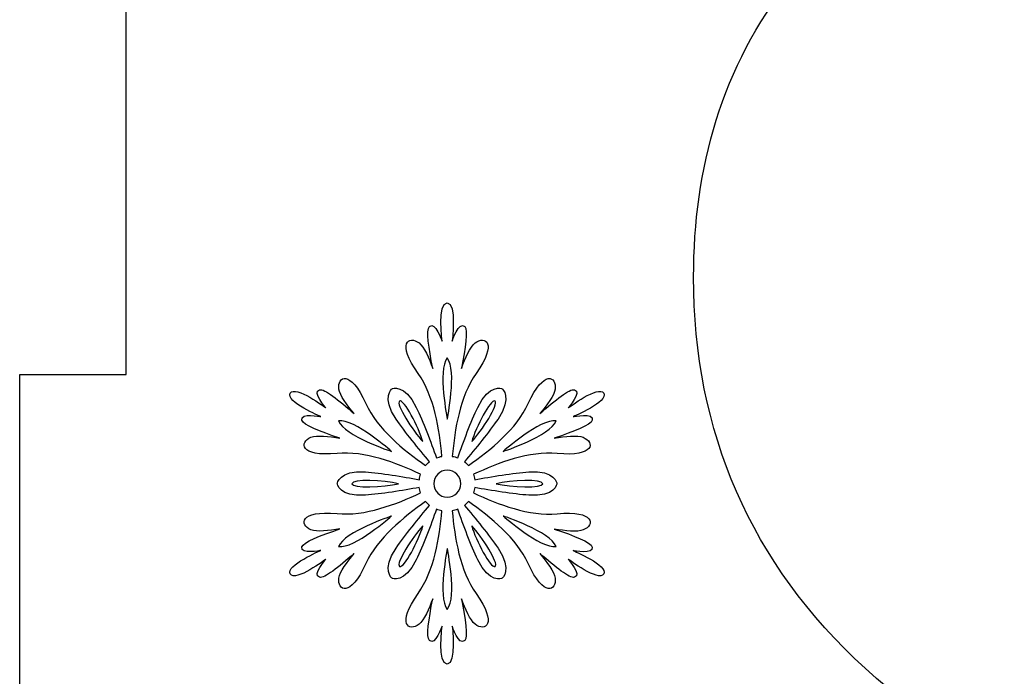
# Model space of a CAD drawing. Header units: millimetres. Extents: x -91 to 82, y -170 to 150.
# Tile 9 of 80: x -67.07 to -57.85, y -128.56 to -122.41. Entities that reach past the tile are written whole.
import ezdxf

# ---------------------------------------------------------------- set-up
doc = ezdxf.new("R2010")
doc.units = ezdxf.units.MM
doc.header["$MEASUREMENT"] = 0
doc.layers.add('Layer 1', color=7, linetype='Continuous')

msp = doc.modelspace()

# ---------------------------------------------------------------- linework, layer by layer
at = {"layer": 'Layer 1', "color": 31}
msp.add_open_spline([(-51.204, -110.873), (-51.204, -110.873), (-51.204, -109.8767), (-51.204, -109.8767), (-51.204, -109.8767), (-51.204, -109.8767), (-58.9874, -109.8767), (-58.9874, -109.8767), (-58.9874, -109.8767), (-58.9874, -109.8767), (-58.9874, -110.873), (-58.9874, -110.873), (-58.9874, -110.873), (-58.9874, -110.873), (-67.0713, -110.873), (-67.0713, -110.873), (-67.0713, -110.873), (-67.0713, -110.873), (-67.0713, -112.0335), (-67.0713, -112.0335), (-67.0713, -112.0335), (-67.0713, -112.0335), (-67.0713, -117.9606), (-67.0713, -117.9606), (-67.0713, -117.9606), (-67.0713, -117.9606), (-66.0727, -117.9606), (-66.0727, -117.9606), (-66.0727, -117.9606), (-66.0727, -117.9606), (-66.0727, -125.737), (-66.0727, -125.737), (-66.0727, -125.737), (-66.0727, -125.737), (-67.0713, -125.737), (-67.0713, -125.737), (-67.0713, -125.737), (-67.0713, -125.737), (-67.0713, -125.7441), (-67.0713, -125.7441), (-67.0713, -125.7441), (-67.0713, -125.7441), (-67.0713, -125.7441), (-67.0713, -125.7441), (-67.0713, -125.7441), (-67.0713, -125.7441), (-67.0713, -131.6712), (-67.0713, -131.6712), (-67.0713, -131.6712), (-67.0713, -131.6712), (-67.0713, -132.827), (-67.0713, -132.827), (-67.0713, -132.827), (-67.0713, -132.827), (-58.9874, -132.827), (-58.9874, -132.827), (-58.9874, -132.827), (-58.9874, -132.827), (-58.9874, -133.8268), (-58.9874, -133.8268), (-58.9874, -133.8268), (-58.9874, -133.8268), (-51.204, -133.8268), (-51.204, -133.8268), (-51.204, -133.8268), (-51.204, -133.8268), (-51.204, -132.827), (-51.204, -132.827), (-51.204, -132.827), (-51.204, -132.827), (-43.1212, -132.827), (-43.1212, -132.827), (-43.1212, -132.827), (-43.1212, -132.827), (-43.1212, -131.5538), (-43.1212, -131.5538), (-43.1212, -131.5538), (-43.1212, -131.5538), (-43.1212, -131.5538), (-43.1212, -131.5538), (-43.1212, -131.5538), (-43.1212, -131.5538), (-43.1212, -125.737), (-43.1212, -125.737), (-43.1212, -125.737), (-43.1212, -125.737), (-44.1187, -125.737), (-44.1187, -125.737), (-44.1187, -125.737), (-44.1187, -125.737), (-44.1187, -117.9606), (-44.1187, -117.9606), (-44.1187, -117.9606), (-44.1187, -117.9606), (-43.1212, -117.9606), (-43.1212, -117.9606), (-43.1212, -117.9606), (-43.1212, -117.9606), (-43.1212, -117.9371), (-43.1212, -117.9371), (-43.1212, -117.9371), (-43.1212, -117.9371), (-43.1212, -117.9371), (-43.1212, -117.9371), (-43.1212, -117.9371), (-43.1212, -117.9371), (-43.1212, -112.1473), (-43.1212, -112.1473), (-43.1212, -112.1473), (-43.1212, -112.1473), (-43.1212, -110.873), (-43.1212, -110.873), (-43.1212, -110.873), (-43.1212, -110.873), (-51.204, -110.873), (-51.204, -110.873)], degree=3, knots=[0, 0, 0, 0, 0.033333, 0.033333, 0.033333, 0.033333, 0.066667, 0.066667, 0.066667, 0.066667, 0.1, 0.1, 0.1, 0.1, 0.133333, 0.133333, 0.133333, 0.133333, 0.166667, 0.166667, 0.166667, 0.166667, 0.2, 0.2, 0.2, 0.2, 0.233333, 0.233333, 0.233333, 0.233333, 0.266667, 0.266667, 0.266667, 0.266667, 0.3, 0.3, 0.3, 0.3, 0.333333, 0.333333, 0.333333, 0.333333, 0.366667, 0.366667, 0.366667, 0.366667, 0.4, 0.4, 0.4, 0.4, 0.433333, 0.433333, 0.433333, 0.433333, 0.466667, 0.466667, 0.466667, 0.466667, 0.5, 0.5, 0.5, 0.5, 0.533333, 0.533333, 0.533333, 0.533333, 0.566667, 0.566667, 0.566667, 0.566667, 0.6, 0.6, 0.6, 0.6, 0.633333, 0.633333, 0.633333, 0.633333, 0.666667, 0.666667, 0.666667, 0.666667, 0.7, 0.7, 0.7, 0.7, 0.733333, 0.733333, 0.733333, 0.733333, 0.766667, 0.766667, 0.766667, 0.766667, 0.8, 0.8, 0.8, 0.8, 0.833333, 0.833333, 0.833333, 0.833333, 0.866667, 0.866667, 0.866667, 0.866667, 0.9, 0.9, 0.9, 0.9, 0.933333, 0.933333, 0.933333, 0.933333, 1, 1, 1, 1], dxfattribs=at)
at = {"layer": 'Layer 1', "color": 26}
msp.add_open_spline([(-51.4339, -121.0562), (-51.1276, -120.8415), (-50.8519, -120.5845), (-50.6219, -120.277), (-50.6219, -120.277), (-50.1525, -119.648), (-49.9378, -118.9181), (-49.9378, -118.1355), (-49.9378, -118.1355), (-49.9378, -116.8705), (-50.44, -115.8074), (-51.3753, -114.9601), (-51.3753, -114.9601), (-52.3997, -114.0342), (-53.6964, -113.6834), (-55.0576, -113.6834), (-55.0576, -113.6834), (-56.4035, -113.6834), (-57.6908, -114.0214), (-58.7094, -114.9343), (-58.7094, -114.9343), (-59.6423, -115.771), (-60.1269, -116.8294), (-60.1269, -118.0827), (-60.1269, -118.0827), (-60.1269, -118.8818), (-59.9157, -119.6317), (-59.4334, -120.2735), (-59.4334, -120.2735), (-59.2116, -120.5692), (-58.9441, -120.818), (-58.6484, -121.0269), (-58.6484, -121.0269), (-59.106, -121.2839), (-59.5144, -121.6183), (-59.8559, -122.0466), (-59.8559, -122.0466), (-60.4943, -122.8481), (-60.7595, -123.8068), (-60.7595, -124.8242), (-60.7595, -124.8242), (-60.7595, -126.2722), (-60.2232, -127.5102), (-59.153, -128.4877), (-59.153, -128.4877), (-58.0077, -129.5356), (-56.5632, -129.9346), (-55.033, -129.9346), (-55.033, -129.9346), (-53.504, -129.9346), (-52.0595, -129.5356), (-50.913, -128.4913), (-50.913, -128.4913), (-49.8534, -127.5256), (-49.3065, -126.3099), (-49.3065, -124.8747), (-49.3065, -124.8747), (-49.3065, -123.8808), (-49.574, -122.9585), (-50.1749, -122.164), (-50.1749, -122.164), (-50.5245, -121.7039), (-50.9528, -121.3401), (-51.4339, -121.0562)], degree=3, knots=[0, 0, 0, 0, 0.058824, 0.058824, 0.058824, 0.058824, 0.117647, 0.117647, 0.117647, 0.117647, 0.176471, 0.176471, 0.176471, 0.176471, 0.235294, 0.235294, 0.235294, 0.235294, 0.294118, 0.294118, 0.294118, 0.294118, 0.352941, 0.352941, 0.352941, 0.352941, 0.411765, 0.411765, 0.411765, 0.411765, 0.470588, 0.470588, 0.470588, 0.470588, 0.529412, 0.529412, 0.529412, 0.529412, 0.588235, 0.588235, 0.588235, 0.588235, 0.647059, 0.647059, 0.647059, 0.647059, 0.705882, 0.705882, 0.705882, 0.705882, 0.764706, 0.764706, 0.764706, 0.764706, 0.823529, 0.823529, 0.823529, 0.823529, 0.882353, 0.882353, 0.882353, 0.882353, 1, 1, 1, 1], dxfattribs=at)
at = {"layer": 'Layer 1', "color": 36}
for points, knots in [([(-61.8859, -127.3857), (-61.8859, -127.3857), (-61.6911, -127.4256), (-61.7087, -127.3528), (-61.7087, -127.3528), (-61.7204, -127.307), (-61.8789, -127.246), (-62.0643, -127.1838), (-62.0643, -127.1838), (-61.9622, -127.2002), (-61.8484, -127.2143), (-61.7932, -127.192), (-61.7932, -127.192), (-61.6829, -127.1474), (-61.6817, -127.0078), (-62.0373, -127.0406), (-62.0373, -127.0406), (-62.299, -127.0652), (-62.5888, -126.9538), (-62.8212, -126.8458), (-62.8212, -126.8458), (-62.8153, -126.8294), (-62.8106, -126.8129), (-62.8083, -126.7953), (-62.8083, -126.7953), (-62.6558, -126.8223), (-62.4469, -126.8575), (-62.3037, -126.8669), (-62.3037, -126.8669), (-62.0538, -126.8845), (-62.0397, -126.7578), (-62.0397, -126.7578), (-62.0397, -126.7578), (-62.0397, -126.7578), (-62.0538, -126.6311), (-62.3037, -126.6487), (-62.3037, -126.6487), (-62.4469, -126.6593), (-62.6557, -126.6933), (-62.8083, -126.7215), (-62.8083, -126.7215), (-62.8106, -126.7039), (-62.8153, -126.6875), (-62.8212, -126.671), (-62.8212, -126.671), (-62.5889, -126.5642), (-62.299, -126.4516), (-62.0373, -126.4762), (-62.0373, -126.4762), (-61.6829, -126.5102), (-61.6841, -126.3706), (-61.7932, -126.3248), (-61.7932, -126.3248), (-61.8484, -126.3025), (-61.9622, -126.3166), (-62.0643, -126.333), (-62.0643, -126.333), (-61.8801, -126.2708), (-61.7205, -126.2098), (-61.7087, -126.164), (-61.7087, -126.164), (-61.6899, -126.0912), (-61.8859, -126.1311), (-61.8859, -126.1311), (-61.8859, -126.1311), (-61.8859, -126.1311), (-61.5538, -125.9903), (-61.6008, -125.9117), (-61.6008, -125.9117), (-61.6466, -125.8319), (-61.9341, -126.049), (-61.9341, -126.049), (-61.9341, -126.049), (-61.9341, -126.049), (-61.8015, -125.9), (-61.8743, -125.88), (-61.8743, -125.88), (-61.9201, -125.8671), (-62.0527, -125.9739), (-62.1982, -126.103), (-62.1982, -126.103), (-62.1325, -126.0232), (-62.0644, -125.9317), (-62.0562, -125.873), (-62.0562, -125.873), (-62.0398, -125.7557), (-62.1606, -125.6852), (-62.3085, -126.0079), (-62.3085, -126.0079), (-62.4176, -126.2473), (-62.6594, -126.4421), (-62.8682, -126.5899), (-62.8682, -126.5899), (-62.8799, -126.577), (-62.8917, -126.5641), (-62.9058, -126.5535), (-62.9058, -126.5535), (-62.8061, -126.4362), (-62.6723, -126.2719), (-62.5913, -126.1534), (-62.5913, -126.1534), (-62.4505, -125.9469), (-62.5537, -125.8706), (-62.5537, -125.8706), (-62.5537, -125.8706), (-62.5537, -125.8706), (-62.671, -125.819), (-62.7802, -126.0443), (-62.7802, -126.0443), (-62.8424, -126.1734), (-62.9175, -126.3717), (-62.9691, -126.5172), (-62.9691, -126.5172), (-62.9855, -126.5102), (-63.002, -126.5055), (-63.0196, -126.5031), (-63.0196, -126.5031), (-62.9961, -126.2485), (-62.948, -125.9422), (-62.7966, -125.7275), (-62.7966, -125.7275), (-62.5901, -125.4365), (-62.7121, -125.3684), (-62.806, -125.4412), (-62.806, -125.4412), (-62.8529, -125.4776), (-62.8975, -125.5832), (-62.9339, -125.6794), (-62.9339, -125.6794), (-62.8963, -125.4881), (-62.8694, -125.3203), (-62.9034, -125.2875), (-62.9034, -125.2875), (-62.9574, -125.2347), (-63.0207, -125.4236), (-63.0207, -125.4236), (-63.0207, -125.4236), (-63.0207, -125.4236), (-62.9761, -125.0669), (-63.0688, -125.0669), (-63.0688, -125.0669), (-63.1603, -125.0669), (-63.1157, -125.4236), (-63.1157, -125.4236), (-63.1157, -125.4236), (-63.1157, -125.4236), (-63.1791, -125.2347), (-63.233, -125.2875), (-63.233, -125.2875), (-63.267, -125.3204), (-63.24, -125.4893), (-63.2025, -125.6794), (-63.2025, -125.6794), (-63.2389, -125.582), (-63.2835, -125.4776), (-63.3304, -125.4412), (-63.3304, -125.4412), (-63.4243, -125.3684), (-63.5463, -125.4377), (-63.3398, -125.7275), (-63.3398, -125.7275), (-63.1873, -125.9422), (-63.1403, -126.2485), (-63.1168, -126.5031), (-63.1168, -126.5031), (-63.1332, -126.5066), (-63.1508, -126.5113), (-63.1673, -126.5172), (-63.1673, -126.5172), (-63.2201, -126.3717), (-63.294, -126.1734), (-63.3574, -126.0443), (-63.3574, -126.0443), (-63.4665, -125.819), (-63.5839, -125.8706), (-63.5839, -125.8706), (-63.5839, -125.8706), (-63.5839, -125.8706), (-63.6872, -125.9469), (-63.5463, -126.1534), (-63.5463, -126.1534), (-63.4653, -126.2719), (-63.3316, -126.4362), (-63.2318, -126.5535), (-63.2318, -126.5535), (-63.2459, -126.5641), (-63.2576, -126.577), (-63.2694, -126.5899), (-63.2694, -126.5899), (-63.4783, -126.442), (-63.72, -126.2473), (-63.8291, -126.0079), (-63.8291, -126.0079), (-63.977, -125.684), (-64.0978, -125.7544), (-64.0814, -125.873), (-64.0814, -125.873), (-64.0732, -125.9317), (-64.004, -126.0232), (-63.9394, -126.103), (-63.9394, -126.103), (-64.0861, -125.9751), (-64.2175, -125.8671), (-64.2633, -125.88), (-64.2633, -125.88), (-64.3361, -125.8999), (-64.2035, -126.049), (-64.2035, -126.049), (-64.2035, -126.049), (-64.2035, -126.049), (-64.491, -125.8319), (-64.5368, -125.9117), (-64.5368, -125.9117), (-64.5826, -125.9915), (-64.2517, -126.1311), (-64.2517, -126.1311), (-64.2517, -126.1311), (-64.2517, -126.1311), (-64.4465, -126.0912), (-64.4277, -126.164), (-64.4277, -126.164), (-64.416, -126.2098), (-64.2575, -126.2708), (-64.0721, -126.333), (-64.0721, -126.333), (-64.1742, -126.3166), (-64.288, -126.3025), (-64.3432, -126.3248), (-64.3432, -126.3248), (-64.4535, -126.3694), (-64.4547, -126.509), (-64.0991, -126.4762), (-64.0991, -126.4762), (-63.8374, -126.4516), (-63.5476, -126.563), (-63.3164, -126.671), (-63.3164, -126.671), (-63.3223, -126.6874), (-63.327, -126.7039), (-63.3281, -126.7215), (-63.3281, -126.7215), (-63.4806, -126.6933), (-63.6895, -126.6593), (-63.8327, -126.6487), (-63.8327, -126.6487), (-64.0826, -126.6311), (-64.0967, -126.7578), (-64.0967, -126.7578), (-64.0967, -126.7578), (-64.0967, -126.7578), (-64.0826, -126.8845), (-63.8327, -126.8669), (-63.8327, -126.8669), (-63.6895, -126.8563), (-63.4807, -126.8223), (-63.3293, -126.7953), (-63.3293, -126.7953), (-63.327, -126.8129), (-63.3223, -126.8293), (-63.3164, -126.8458), (-63.3164, -126.8458), (-63.5487, -126.9526), (-63.8374, -127.0652), (-64.0991, -127.0394), (-64.0991, -127.0394), (-64.4535, -127.0054), (-64.4523, -127.1462), (-64.3432, -127.1908), (-64.3432, -127.1908), (-64.288, -127.2131), (-64.1754, -127.199), (-64.0721, -127.1826), (-64.0721, -127.1826), (-64.2563, -127.2448), (-64.4159, -127.3058), (-64.4277, -127.3516), (-64.4277, -127.3516), (-64.4465, -127.4244), (-64.2517, -127.3845), (-64.2517, -127.3845), (-64.2517, -127.3845), (-64.2517, -127.3845), (-64.5826, -127.5253), (-64.5368, -127.6039), (-64.5368, -127.6039), (-64.491, -127.6837), (-64.2035, -127.4666), (-64.2035, -127.4666), (-64.2035, -127.4666), (-64.2035, -127.4666), (-64.3361, -127.6156), (-64.2633, -127.6356), (-64.2633, -127.6356), (-64.2175, -127.6485), (-64.0849, -127.5417), (-63.9394, -127.4126), (-63.9394, -127.4126), (-64.0051, -127.4924), (-64.0732, -127.5839), (-64.0814, -127.6426), (-64.0814, -127.6426), (-64.0978, -127.7599), (-63.977, -127.8315), (-63.8291, -127.5077), (-63.8291, -127.5077), (-63.72, -127.2683), (-63.4771, -127.0735), (-63.2694, -126.9257), (-63.2694, -126.9257), (-63.2577, -126.9398), (-63.2459, -126.9515), (-63.2318, -126.9621), (-63.2318, -126.9621), (-63.3315, -127.0806), (-63.4653, -127.2437), (-63.5463, -127.3622), (-63.5463, -127.3622), (-63.6871, -127.5699), (-63.5839, -127.645), (-63.5839, -127.645), (-63.5839, -127.645), (-63.5839, -127.645), (-63.4666, -127.6966), (-63.3574, -127.4713), (-63.3574, -127.4713), (-63.294, -127.3422), (-63.2201, -127.1439), (-63.1673, -126.9984), (-63.1673, -126.9984), (-63.1509, -127.0043), (-63.1344, -127.009), (-63.1168, -127.0125), (-63.1168, -127.0125), (-63.1403, -127.2671), (-63.1884, -127.5734), (-63.3398, -127.7881), (-63.3398, -127.7881), (-63.5463, -128.0791), (-63.4243, -128.1472), (-63.3304, -128.0744), (-63.3304, -128.0744), (-63.2835, -128.038), (-63.2389, -127.9324), (-63.2025, -127.8362), (-63.2025, -127.8362), (-63.2401, -128.0275), (-63.267, -128.1953), (-63.233, -128.2281), (-63.233, -128.2281), (-63.179, -128.2809), (-63.1157, -128.092), (-63.1157, -128.092), (-63.1157, -128.092), (-63.1157, -128.092), (-63.1603, -128.4487), (-63.0688, -128.4487), (-63.0688, -128.4487), (-62.9773, -128.4487), (-63.0207, -128.092), (-63.0207, -128.092), (-63.0207, -128.092), (-63.0207, -128.092), (-62.9573, -128.2809), (-62.9034, -128.2281), (-62.9034, -128.2281), (-62.8694, -128.1952), (-62.8964, -128.0274), (-62.9339, -127.8362), (-62.9339, -127.8362), (-62.8975, -127.9324), (-62.8529, -128.038), (-62.806, -128.0744), (-62.806, -128.0744), (-62.7121, -128.1472), (-62.5901, -128.0779), (-62.7966, -127.7881), (-62.7966, -127.7881), (-62.9491, -127.5734), (-62.9973, -127.2671), (-63.0196, -127.0125), (-63.0196, -127.0125), (-63.0032, -127.009), (-62.9856, -127.0043), (-62.9691, -126.9984), (-62.9691, -126.9984), (-62.9175, -127.1439), (-62.8424, -127.3422), (-62.7802, -127.4713), (-62.7802, -127.4713), (-62.6711, -127.6966), (-62.5537, -127.645), (-62.5537, -127.645), (-62.5537, -127.645), (-62.5537, -127.645), (-62.4504, -127.5687), (-62.5913, -127.3622), (-62.5913, -127.3622), (-62.6723, -127.2437), (-62.806, -127.0794), (-62.9058, -126.9621), (-62.9058, -126.9621), (-62.8917, -126.9515), (-62.88, -126.9386), (-62.8682, -126.9257), (-62.8682, -126.9257), (-62.6593, -127.0736), (-62.4176, -127.2683), (-62.3085, -127.5077), (-62.3085, -127.5077), (-62.1606, -127.8316), (-62.0398, -127.7612), (-62.0562, -127.6426), (-62.0562, -127.6426), (-62.0644, -127.5839), (-62.1336, -127.4924), (-62.1982, -127.4126), (-62.1982, -127.4126), (-62.0515, -127.5405), (-61.9201, -127.6485), (-61.8743, -127.6356), (-61.8743, -127.6356), (-61.8027, -127.6145), (-61.9341, -127.4666), (-61.9341, -127.4666), (-61.9341, -127.4666), (-61.9341, -127.4666), (-61.6466, -127.6837), (-61.6008, -127.6039), (-61.6008, -127.6039), (-61.5549, -127.5265), (-61.8859, -127.3857), (-61.8859, -127.3857)], [0, 0, 0, 0, 0.009174, 0.009174, 0.009174, 0.009174, 0.018349, 0.018349, 0.018349, 0.018349, 0.027523, 0.027523, 0.027523, 0.027523, 0.036697, 0.036697, 0.036697, 0.036697, 0.045872, 0.045872, 0.045872, 0.045872, 0.055046, 0.055046, 0.055046, 0.055046, 0.06422, 0.06422, 0.06422, 0.06422, 0.073394, 0.073394, 0.073394, 0.073394, 0.082569, 0.082569, 0.082569, 0.082569, 0.091743, 0.091743, 0.091743, 0.091743, 0.100917, 0.100917, 0.100917, 0.100917, 0.110092, 0.110092, 0.110092, 0.110092, 0.119266, 0.119266, 0.119266, 0.119266, 0.12844, 0.12844, 0.12844, 0.12844, 0.137615, 0.137615, 0.137615, 0.137615, 0.146789, 0.146789, 0.146789, 0.146789, 0.155963, 0.155963, 0.155963, 0.155963, 0.165138, 0.165138, 0.165138, 0.165138, 0.174312, 0.174312, 0.174312, 0.174312, 0.183486, 0.183486, 0.183486, 0.183486, 0.192661, 0.192661, 0.192661, 0.192661, 0.201835, 0.201835, 0.201835, 0.201835, 0.211009, 0.211009, 0.211009, 0.211009, 0.220183, 0.220183, 0.220183, 0.220183, 0.229358, 0.229358, 0.229358, 0.229358, 0.238532, 0.238532, 0.238532, 0.238532, 0.247706, 0.247706, 0.247706, 0.247706, 0.256881, 0.256881, 0.256881, 0.256881, 0.266055, 0.266055, 0.266055, 0.266055, 0.275229, 0.275229, 0.275229, 0.275229, 0.284404, 0.284404, 0.284404, 0.284404, 0.293578, 0.293578, 0.293578, 0.293578, 0.302752, 0.302752, 0.302752, 0.302752, 0.311927, 0.311927, 0.311927, 0.311927, 0.321101, 0.321101, 0.321101, 0.321101, 0.330275, 0.330275, 0.330275, 0.330275, 0.33945, 0.33945, 0.33945, 0.33945, 0.348624, 0.348624, 0.348624, 0.348624, 0.357798, 0.357798, 0.357798, 0.357798, 0.366972, 0.366972, 0.366972, 0.366972, 0.376147, 0.376147, 0.376147, 0.376147, 0.385321, 0.385321, 0.385321, 0.385321, 0.394495, 0.394495, 0.394495, 0.394495, 0.40367, 0.40367, 0.40367, 0.40367, 0.412844, 0.412844, 0.412844, 0.412844, 0.422018, 0.422018, 0.422018, 0.422018, 0.431193, 0.431193, 0.431193, 0.431193, 0.440367, 0.440367, 0.440367, 0.440367, 0.449541, 0.449541, 0.449541, 0.449541, 0.458716, 0.458716, 0.458716, 0.458716, 0.46789, 0.46789, 0.46789, 0.46789, 0.477064, 0.477064, 0.477064, 0.477064, 0.486239, 0.486239, 0.486239, 0.486239, 0.495413, 0.495413, 0.495413, 0.495413, 0.504587, 0.504587, 0.504587, 0.504587, 0.513761, 0.513761, 0.513761, 0.513761, 0.522936, 0.522936, 0.522936, 0.522936, 0.53211, 0.53211, 0.53211, 0.53211, 0.541284, 0.541284, 0.541284, 0.541284, 0.550459, 0.550459, 0.550459, 0.550459, 0.559633, 0.559633, 0.559633, 0.559633, 0.568807, 0.568807, 0.568807, 0.568807, 0.577982, 0.577982, 0.577982, 0.577982, 0.587156, 0.587156, 0.587156, 0.587156, 0.59633, 0.59633, 0.59633, 0.59633, 0.605505, 0.605505, 0.605505, 0.605505, 0.614679, 0.614679, 0.614679, 0.614679, 0.623853, 0.623853, 0.623853, 0.623853, 0.633028, 0.633028, 0.633028, 0.633028, 0.642202, 0.642202, 0.642202, 0.642202, 0.651376, 0.651376, 0.651376, 0.651376, 0.66055, 0.66055, 0.66055, 0.66055, 0.669725, 0.669725, 0.669725, 0.669725, 0.678899, 0.678899, 0.678899, 0.678899, 0.688073, 0.688073, 0.688073, 0.688073, 0.697248, 0.697248, 0.697248, 0.697248, 0.706422, 0.706422, 0.706422, 0.706422, 0.715596, 0.715596, 0.715596, 0.715596, 0.724771, 0.724771, 0.724771, 0.724771, 0.733945, 0.733945, 0.733945, 0.733945, 0.743119, 0.743119, 0.743119, 0.743119, 0.752294, 0.752294, 0.752294, 0.752294, 0.761468, 0.761468, 0.761468, 0.761468, 0.770642, 0.770642, 0.770642, 0.770642, 0.779817, 0.779817, 0.779817, 0.779817, 0.788991, 0.788991, 0.788991, 0.788991, 0.798165, 0.798165, 0.798165, 0.798165, 0.807339, 0.807339, 0.807339, 0.807339, 0.816514, 0.816514, 0.816514, 0.816514, 0.825688, 0.825688, 0.825688, 0.825688, 0.834862, 0.834862, 0.834862, 0.834862, 0.844037, 0.844037, 0.844037, 0.844037, 0.853211, 0.853211, 0.853211, 0.853211, 0.862385, 0.862385, 0.862385, 0.862385, 0.87156, 0.87156, 0.87156, 0.87156, 0.880734, 0.880734, 0.880734, 0.880734, 0.889908, 0.889908, 0.889908, 0.889908, 0.899083, 0.899083, 0.899083, 0.899083, 0.908257, 0.908257, 0.908257, 0.908257, 0.917431, 0.917431, 0.917431, 0.917431, 0.926606, 0.926606, 0.926606, 0.926606, 0.93578, 0.93578, 0.93578, 0.93578, 0.944954, 0.944954, 0.944954, 0.944954, 0.954128, 0.954128, 0.954128, 0.954128, 0.963303, 0.963303, 0.963303, 0.963303, 0.972477, 0.972477, 0.972477, 0.972477, 0.981651, 0.981651, 0.981651, 0.981651, 1, 1, 1, 1]), ([(-63.0664, -125.5821), (-62.9737, -125.6983), (-63.0664, -126.1536), (-63.0664, -126.1536), (-63.0664, -126.1536), (-63.0664, -126.1536), (-63.1591, -125.6983), (-63.0664, -125.5821)], [0, 0, 0, 0, 0.333333, 0.333333, 0.333333, 0.333333, 1, 1, 1, 1]), ([(-63.5134, -125.9858), (-63.4735, -125.9623), (-63.3327, -126.2334), (-63.2951, -126.3648), (-63.2951, -126.3648), (-63.3891, -126.2651), (-63.5533, -126.0081), (-63.5134, -125.9858)], [0, 0, 0, 0, 0.333333, 0.333333, 0.333333, 0.333333, 1, 1, 1, 1]), ([(-62.6193, -125.9858), (-62.5794, -126.0093), (-62.7437, -126.2663), (-62.8376, -126.3648), (-62.8376, -126.3648), (-62.8, -126.2334), (-62.6592, -125.9623), (-62.6193, -125.9858)], [0, 0, 0, 0, 0.333333, 0.333333, 0.333333, 0.333333, 1, 1, 1, 1]), ([(-64.0849, -126.1712), (-63.9382, -126.1477), (-63.5897, -126.4563), (-63.5897, -126.4563), (-63.5897, -126.4563), (-63.5897, -126.4563), (-64.0321, -126.3097), (-64.0849, -126.1712)], [0, 0, 0, 0, 0.333333, 0.333333, 0.333333, 0.333333, 1, 1, 1, 1]), ([(-62.0466, -126.1712), (-62.1006, -126.3097), (-62.5418, -126.4563), (-62.5418, -126.4563), (-62.5418, -126.4563), (-62.5418, -126.4563), (-62.1933, -126.1477), (-62.0466, -126.1712)], [0, 0, 0, 0, 0.333333, 0.333333, 0.333333, 0.333333, 1, 1, 1, 1]), ([(-63.0664, -126.8858), (-63.1368, -126.8858), (-63.1931, -126.8295), (-63.1931, -126.7591), (-63.1931, -126.7591), (-63.1931, -126.6887), (-63.1368, -126.6324), (-63.0664, -126.6324), (-63.0664, -126.6324), (-62.996, -126.6324), (-62.9397, -126.6887), (-62.9397, -126.7591), (-62.9397, -126.7591), (-62.9396, -126.8295), (-62.9959, -126.8858), (-63.0664, -126.8858)], [0, 0, 0, 0, 0.2, 0.2, 0.2, 0.2, 0.4, 0.4, 0.4, 0.4, 0.6, 0.6, 0.6, 0.6, 1, 1, 1, 1]), ([(-63.9593, -126.7591), (-63.9593, -126.7133), (-63.6554, -126.7262), (-63.5228, -126.7591), (-63.5228, -126.7591), (-63.6554, -126.792), (-63.9593, -126.8061), (-63.9593, -126.7591)], [0, 0, 0, 0, 0.333333, 0.333333, 0.333333, 0.333333, 1, 1, 1, 1]), ([(-62.1722, -126.7591), (-62.1722, -126.8049), (-62.4761, -126.792), (-62.6099, -126.7591), (-62.6099, -126.7591), (-62.4761, -126.7263), (-62.1722, -126.7133), (-62.1722, -126.7591)], [0, 0, 0, 0, 0.333333, 0.333333, 0.333333, 0.333333, 1, 1, 1, 1]), ([(-64.0849, -127.3482), (-64.0309, -127.2097), (-63.5897, -127.0631), (-63.5897, -127.0631), (-63.5897, -127.0631), (-63.5897, -127.0631), (-63.9382, -127.3705), (-64.0849, -127.3482)], [0, 0, 0, 0, 0.333333, 0.333333, 0.333333, 0.333333, 1, 1, 1, 1]), ([(-62.5418, -127.0619), (-62.5418, -127.0619), (-62.1006, -127.2086), (-62.0466, -127.347), (-62.0466, -127.347), (-62.1933, -127.3705), (-62.5418, -127.0619), (-62.5418, -127.0619)], [0, 0, 0, 0, 0.333333, 0.333333, 0.333333, 0.333333, 1, 1, 1, 1]), ([(-63.5134, -127.5336), (-63.5533, -127.5101), (-63.389, -127.2531), (-63.2951, -127.1546), (-63.2951, -127.1546), (-63.3316, -127.286), (-63.4724, -127.5571), (-63.5134, -127.5336)], [0, 0, 0, 0, 0.333333, 0.333333, 0.333333, 0.333333, 1, 1, 1, 1]), ([(-62.6193, -127.5336), (-62.6592, -127.5571), (-62.8, -127.286), (-62.8376, -127.1546), (-62.8376, -127.1546), (-62.7425, -127.2531), (-62.5782, -127.5101), (-62.6193, -127.5336)], [0, 0, 0, 0, 0.333333, 0.333333, 0.333333, 0.333333, 1, 1, 1, 1]), ([(-63.0664, -127.9361), (-63.1591, -127.8199), (-63.0664, -127.3646), (-63.0664, -127.3646), (-63.0664, -127.3646), (-63.0664, -127.3646), (-62.9725, -127.8199), (-63.0664, -127.9361)], [0, 0, 0, 0, 0.333333, 0.333333, 0.333333, 0.333333, 1, 1, 1, 1])]:
    msp.add_open_spline(points, degree=3, knots=knots, dxfattribs=at)

doc.saveas('drawing.dxf')
